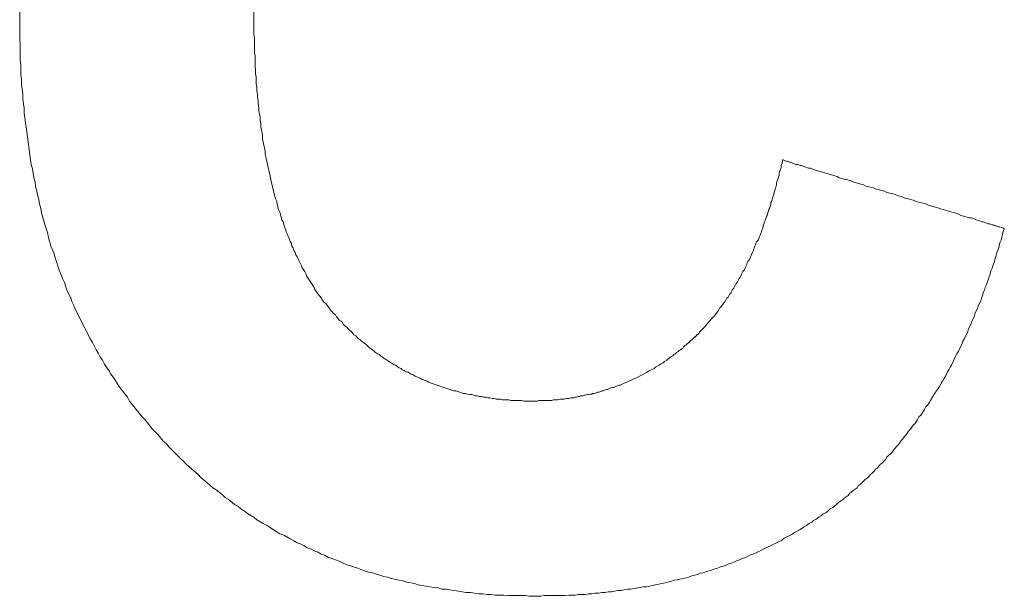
# Model space of a CAD drawing. Header units: millimetres. Extents: x -641 to 119, y -160 to 916.
# Tile 43 of 63: x -420.947 to -419.403, y 558.781 to 559.684. Entities that reach past the tile are written whole.
import ezdxf

# ---------------------------------------------------------------- set-up
doc = ezdxf.new("R2010")
doc.units = ezdxf.units.MM
doc.header["$LTSCALE"] = 32.67
doc.layers.get('0').update_dxf_attribs({"linetype": 'CONTINUOUS'})

msp = doc.modelspace()

# ---------------------------------------------------------------- linework, layer by layer
at = {"color": 7, "linetype": 'Continuous', "lineweight": 0}
for p, q in [((-420.58, 559.7477), (-420.58, 559.6617)), ((-420.947, 559.6527), (-420.947, 559.7027)), ((-420.58, 559.6617), (-420.579, 559.6557)), ((-420.579, 559.6557), (-420.579, 559.6327)), ((-420.946, 559.6457), (-420.947, 559.6527)), ((-420.946, 559.6217), (-420.946, 559.6457)), ((-420.579, 559.6327), (-420.578, 559.6277)), ((-420.578, 559.6277), (-420.578, 559.6107)), ((-420.945, 559.6137), (-420.946, 559.6217)), ((-420.945, 559.5987), (-420.945, 559.6137)), ((-420.578, 559.6107), (-420.577, 559.6057)), ((-420.944, 559.5907), (-420.945, 559.5987)), ((-420.577, 559.6057), (-420.577, 559.5997)), ((-420.577, 559.5997), (-420.576, 559.5947)), ((-420.576, 559.5947), (-420.576, 559.5837)), ((-420.944, 559.5827), (-420.944, 559.5907)), ((-420.943, 559.5757), (-420.944, 559.5827)), ((-420.576, 559.5837), (-420.575, 559.5787)), ((-420.575, 559.5787), (-420.575, 559.5727)), ((-420.942, 559.5677), (-420.943, 559.5757)), ((-420.942, 559.5607), (-420.942, 559.5677)), ((-420.575, 559.5727), (-420.574, 559.5677)), ((-420.574, 559.5677), (-420.574, 559.5627)), ((-420.574, 559.5627), (-420.573, 559.5577)), ((-420.941, 559.5527), (-420.942, 559.5607)), ((-420.94, 559.5457), (-420.941, 559.5527)), ((-420.94, 559.5377), (-420.94, 559.5457)), ((-420.573, 559.5577), (-420.573, 559.5527)), ((-420.573, 559.5527), (-420.572, 559.5467)), ((-420.572, 559.5467), (-420.572, 559.5417)), ((-420.939, 559.5307), (-420.94, 559.5377)), ((-420.938, 559.5227), (-420.939, 559.5307)), ((-420.572, 559.5417), (-420.57, 559.5317)), ((-420.57, 559.5317), (-420.57, 559.5267)), ((-420.936, 559.5087), (-420.938, 559.5227)), ((-420.57, 559.5267), (-420.569, 559.5217)), ((-420.569, 559.5217), (-420.569, 559.5167)), ((-420.569, 559.5167), (-420.568, 559.5117)), ((-420.935, 559.5007), (-420.936, 559.5087)), ((-420.931, 559.4727), (-420.935, 559.5007)), ((-420.568, 559.5117), (-420.567, 559.5077)), ((-420.567, 559.5077), (-420.566, 559.5027)), ((-420.566, 559.5027), (-420.566, 559.4977)), ((-420.566, 559.4977), (-420.564, 559.4877)), ((-420.564, 559.4877), (-420.563, 559.4837)), ((-420.93, 559.4647), (-420.931, 559.4727)), ((-420.563, 559.4837), (-420.562, 559.4787)), ((-420.562, 559.4787), (-420.562, 559.4737)), ((-420.562, 559.4737), (-420.561, 559.4697)), ((-420.561, 559.4697), (-420.559, 559.4597)), ((-420.929, 559.4577), (-420.93, 559.4647)), ((-420.927, 559.4507), (-420.929, 559.4577)), ((-420.559, 559.4597), (-420.558, 559.4557)), ((-420.558, 559.4557), (-420.557, 559.4507)), ((-419.753, 559.4557), (-419.751, 559.4617)), ((-419.753, 559.4527), (-419.753, 559.4557)), ((-419.751, 559.4617), (-419.751, 559.4647)), ((-419.751, 559.4647), (-419.75, 559.4647)), ((-419.75, 559.4647), (-419.746, 559.4627)), ((-419.748, 559.4637), (-419.737, 559.4607)), ((-419.743, 559.4627), (-419.739, 559.4607)), ((-419.737, 559.4607), (-419.73, 559.4577)), ((-419.735, 559.4597), (-419.734, 559.4597)), ((-419.73, 559.4577), (-419.727, 559.4577)), ((-419.727, 559.4577), (-419.723, 559.4557)), ((-419.723, 559.4557), (-419.721, 559.4557)), ((-419.721, 559.4557), (-419.718, 559.4547)), ((-419.718, 559.4547), (-419.716, 559.4537)), ((-419.716, 559.4537), (-419.71, 559.4517)), ((-420.925, 559.4367), (-420.927, 559.4507)), ((-420.557, 559.4507), (-420.556, 559.4467)), ((-420.556, 559.4467), (-420.555, 559.4417)), ((-420.555, 559.4417), (-420.553, 559.4337)), ((-419.76, 559.4287), (-419.756, 559.4407)), ((-419.756, 559.4437), (-419.753, 559.4527)), ((-419.756, 559.4407), (-419.756, 559.4437)), ((-419.71, 559.4517), (-419.707, 559.4517)), ((-419.707, 559.4517), (-419.705, 559.4507)), ((-419.705, 559.4507), (-419.696, 559.4477)), ((-419.696, 559.4477), (-419.692, 559.4467)), ((-419.692, 559.4467), (-419.683, 559.4437)), ((-419.683, 559.4437), (-419.679, 559.4427)), ((-419.679, 559.4427), (-419.676, 559.4417)), ((-419.676, 559.4417), (-419.672, 559.4407)), ((-419.672, 559.4407), (-419.669, 559.4397)), ((-419.669, 559.4397), (-419.665, 559.4387)), ((-419.665, 559.4387), (-419.662, 559.4367)), ((-420.923, 559.4297), (-420.925, 559.4367)), ((-420.922, 559.4227), (-420.923, 559.4297)), ((-420.92, 559.4157), (-420.922, 559.4227)), ((-420.553, 559.4337), (-420.552, 559.4287)), ((-420.552, 559.4287), (-420.55, 559.4207)), ((-419.768, 559.3997), (-419.76, 559.4257)), ((-419.76, 559.4257), (-419.76, 559.4287)), ((-419.662, 559.4367), (-419.654, 559.4347)), ((-419.654, 559.4347), (-419.651, 559.4337)), ((-419.651, 559.4337), (-419.643, 559.4317)), ((-419.643, 559.4317), (-419.639, 559.4297)), ((-419.639, 559.4297), (-419.631, 559.4277)), ((-419.631, 559.4277), (-419.628, 559.4267)), ((-419.628, 559.4267), (-419.624, 559.4257)), ((-419.624, 559.4257), (-419.62, 559.4237)), ((-419.62, 559.4237), (-419.608, 559.4207)), ((-420.919, 559.4097), (-420.92, 559.4157)), ((-420.917, 559.4027), (-420.919, 559.4097)), ((-420.55, 559.4207), (-420.549, 559.4157)), ((-420.549, 559.4157), (-420.546, 559.4037)), ((-419.764, 559.4117), (-419.764, 559.4137)), ((-419.608, 559.4207), (-419.604, 559.4187)), ((-419.604, 559.4187), (-419.599, 559.4177)), ((-419.599, 559.4177), (-419.591, 559.4157)), ((-419.591, 559.4157), (-419.587, 559.4137)), ((-419.587, 559.4137), (-419.575, 559.4107)), ((-419.575, 559.4107), (-419.571, 559.4087)), ((-419.571, 559.4087), (-419.563, 559.4067)), ((-419.563, 559.4067), (-419.559, 559.4047)), ((-420.916, 559.3957), (-420.917, 559.4027)), ((-420.914, 559.3887), (-420.916, 559.3957)), ((-420.546, 559.4037), (-420.544, 559.3997)), ((-420.544, 559.3997), (-420.543, 559.3947)), ((-420.543, 559.3947), (-420.541, 559.3867)), ((-419.771, 559.3887), (-419.769, 559.3947)), ((-419.769, 559.3977), (-419.768, 559.3997)), ((-419.769, 559.3947), (-419.769, 559.3977)), ((-419.559, 559.4047), (-419.554, 559.4037)), ((-419.554, 559.4037), (-419.546, 559.4017)), ((-419.546, 559.4017), (-419.542, 559.3997)), ((-419.542, 559.3997), (-419.526, 559.3957)), ((-419.526, 559.3957), (-419.522, 559.3937)), ((-419.522, 559.3937), (-419.519, 559.3927)), ((-419.519, 559.3927), (-419.507, 559.3897)), ((-420.913, 559.3817), (-420.914, 559.3887)), ((-420.911, 559.3757), (-420.913, 559.3817)), ((-420.541, 559.3867), (-420.539, 559.3827)), ((-420.539, 559.3827), (-420.536, 559.3707)), ((-419.776, 559.3757), (-419.775, 559.3777)), ((-419.775, 559.3777), (-419.772, 559.3867)), ((-419.772, 559.3867), (-419.771, 559.3887)), ((-419.507, 559.3897), (-419.503, 559.3877)), ((-419.503, 559.3877), (-419.499, 559.3867)), ((-419.499, 559.3867), (-419.496, 559.3857)), ((-419.496, 559.3857), (-419.492, 559.3847)), ((-419.492, 559.3847), (-419.489, 559.3837)), ((-419.489, 559.3837), (-419.481, 559.3817)), ((-419.481, 559.3817), (-419.475, 559.3797)), ((-419.475, 559.3797), (-419.471, 559.3777)), ((-419.471, 559.3777), (-419.465, 559.3757)), ((-420.907, 559.3617), (-420.911, 559.3757)), ((-420.905, 559.3557), (-420.907, 559.3617)), ((-420.536, 559.3707), (-420.534, 559.3677)), ((-420.534, 559.3677), (-420.532, 559.3597)), ((-419.782, 559.3567), (-419.779, 559.3677)), ((-419.781, 559.3597), (-419.781, 559.3617)), ((-419.779, 559.3677), (-419.778, 559.3697)), ((-419.778, 559.3697), (-419.776, 559.3757)), ((-419.465, 559.3757), (-419.461, 559.3747)), ((-419.461, 559.3747), (-419.458, 559.3737)), ((-419.458, 559.3737), (-419.455, 559.3737)), ((-419.455, 559.3737), (-419.449, 559.3717)), ((-419.449, 559.3717), (-419.447, 559.3707)), ((-419.447, 559.3707), (-419.433, 559.3667)), ((-419.438, 559.3677), (-419.436, 559.3677)), ((-419.433, 559.3667), (-419.429, 559.3647)), ((-419.429, 559.3647), (-419.426, 559.3647)), ((-419.426, 559.3647), (-419.412, 559.3597)), ((-419.422, 559.3627), (-419.42, 559.3627)), ((-419.418, 559.3617), (-419.417, 559.3617)), ((-419.415, 559.3607), (-419.414, 559.3607)), ((-420.903, 559.3487), (-420.905, 559.3557)), ((-420.902, 559.3427), (-420.903, 559.3487)), ((-420.532, 559.3597), (-420.53, 559.3557)), ((-420.53, 559.3557), (-420.529, 559.3517)), ((-420.529, 559.3517), (-420.527, 559.3477)), ((-420.527, 559.3477), (-420.526, 559.3447)), ((-419.787, 559.3447), (-419.786, 559.3467)), ((-419.786, 559.3467), (-419.785, 559.3497)), ((-419.785, 559.3497), (-419.784, 559.3517)), ((-419.784, 559.3517), (-419.783, 559.3547)), ((-419.783, 559.3547), (-419.782, 559.3567)), ((-419.412, 559.3597), (-419.411, 559.3597)), ((-419.411, 559.3597), (-419.409, 559.3587)), ((-419.408, 559.3587), (-419.407, 559.3587)), ((-419.407, 559.3587), (-419.403, 559.3567)), ((-419.406, 559.3477), (-419.407, 559.3437)), ((-419.405, 559.3527), (-419.406, 559.3477)), ((-419.405, 559.3577), (-419.404, 559.3577)), ((-419.403, 559.3567), (-419.405, 559.3527)), ((-420.9, 559.3357), (-420.902, 559.3427)), ((-420.898, 559.3297), (-420.9, 559.3357)), ((-420.895, 559.3227), (-420.898, 559.3297)), ((-420.526, 559.3447), (-420.524, 559.3407)), ((-420.524, 559.3407), (-420.523, 559.3367)), ((-420.523, 559.3367), (-420.521, 559.3337)), ((-420.521, 559.3337), (-420.52, 559.3297)), ((-420.52, 559.3297), (-420.518, 559.3267)), ((-419.795, 559.3267), (-419.794, 559.3297)), ((-419.794, 559.3297), (-419.793, 559.3317)), ((-419.793, 559.3317), (-419.792, 559.3347)), ((-419.792, 559.3347), (-419.791, 559.3367)), ((-419.791, 559.3367), (-419.789, 559.3387)), ((-419.789, 559.3387), (-419.787, 559.3447)), ((-419.411, 559.3297), (-419.412, 559.3257)), ((-419.41, 559.3347), (-419.411, 559.3297)), ((-419.408, 559.3387), (-419.41, 559.3347)), ((-419.407, 559.3437), (-419.408, 559.3387)), ((-420.893, 559.3167), (-420.895, 559.3227)), ((-420.891, 559.3097), (-420.893, 559.3167)), ((-420.518, 559.3267), (-420.517, 559.3227)), ((-420.517, 559.3227), (-420.515, 559.3197)), ((-420.515, 559.3197), (-420.514, 559.3157)), ((-420.514, 559.3157), (-420.512, 559.3127)), ((-419.801, 559.3127), (-419.8, 559.3147)), ((-419.8, 559.3147), (-419.799, 559.3177)), ((-419.799, 559.3177), (-419.797, 559.3217)), ((-419.797, 559.3217), (-419.796, 559.3247)), ((-419.796, 559.3247), (-419.795, 559.3267)), ((-419.415, 559.3167), (-419.417, 559.3117)), ((-419.414, 559.3207), (-419.415, 559.3167)), ((-419.412, 559.3257), (-419.414, 559.3207)), ((-420.885, 559.2917), (-420.891, 559.3097)), ((-420.512, 559.3127), (-420.51, 559.3087)), ((-420.51, 559.3087), (-420.509, 559.3057)), ((-420.509, 559.3057), (-420.507, 559.3027)), ((-420.507, 559.3027), (-420.505, 559.2987)), ((-420.505, 559.2987), (-420.504, 559.2957)), ((-419.809, 559.2967), (-419.807, 559.3007)), ((-419.807, 559.3007), (-419.806, 559.3037)), ((-419.806, 559.3037), (-419.805, 559.3057)), ((-419.805, 559.3057), (-419.803, 559.3077)), ((-419.803, 559.3077), (-419.802, 559.3097)), ((-419.802, 559.3097), (-419.801, 559.3127)), ((-419.421, 559.2987), (-419.422, 559.2947)), ((-419.419, 559.3037), (-419.421, 559.2987)), ((-419.417, 559.3117), (-419.419, 559.3037)), ((-420.882, 559.2847), (-420.885, 559.2917)), ((-420.88, 559.2787), (-420.882, 559.2847)), ((-420.504, 559.2957), (-420.5, 559.2897)), ((-420.5, 559.2897), (-420.498, 559.2857)), ((-420.498, 559.2857), (-420.497, 559.2827)), ((-419.816, 559.2827), (-419.815, 559.2857)), ((-419.815, 559.2857), (-419.813, 559.2897)), ((-419.813, 559.2897), (-419.811, 559.2917)), ((-419.811, 559.2917), (-419.81, 559.2937)), ((-419.81, 559.2937), (-419.809, 559.2967)), ((-419.425, 559.2857), (-419.427, 559.2817)), ((-419.424, 559.2907), (-419.425, 559.2857)), ((-419.422, 559.2947), (-419.424, 559.2907)), ((-420.877, 559.2727), (-420.88, 559.2787)), ((-420.873, 559.2607), (-420.877, 559.2727)), ((-420.497, 559.2827), (-420.485, 559.2647)), ((-419.827, 559.2637), (-419.824, 559.2697)), ((-419.824, 559.2697), (-419.822, 559.2727)), ((-419.822, 559.2727), (-419.819, 559.2787)), ((-419.819, 559.2787), (-419.817, 559.2807)), ((-419.817, 559.2807), (-419.816, 559.2827)), ((-419.431, 559.2687), (-419.433, 559.2647)), ((-419.43, 559.2727), (-419.431, 559.2687)), ((-419.428, 559.2777), (-419.43, 559.2727)), ((-419.427, 559.2817), (-419.428, 559.2777)), ((-420.867, 559.2487), (-420.873, 559.2607)), ((-420.485, 559.2647), (-420.484, 559.2617)), ((-420.484, 559.2617), (-420.478, 559.2527)), ((-420.478, 559.2527), (-420.476, 559.2507)), ((-419.836, 559.2497), (-419.834, 559.2537)), ((-419.834, 559.2537), (-419.832, 559.2557)), ((-419.832, 559.2557), (-419.829, 559.2617)), ((-419.829, 559.2617), (-419.827, 559.2637)), ((-419.436, 559.2567), (-419.437, 559.2517)), ((-419.434, 559.2607), (-419.436, 559.2567)), ((-419.433, 559.2647), (-419.434, 559.2607)), ((-420.865, 559.2427), (-420.867, 559.2487)), ((-420.862, 559.2367), (-420.865, 559.2427)), ((-420.476, 559.2507), (-420.47, 559.2417)), ((-420.47, 559.2417), (-420.467, 559.2397)), ((-420.467, 559.2397), (-420.463, 559.2337)), ((-419.847, 559.2347), (-419.842, 559.2417)), ((-419.846, 559.2367), (-419.844, 559.2377)), ((-419.842, 559.2417), (-419.84, 559.2437)), ((-419.84, 559.2437), (-419.838, 559.2477)), ((-419.838, 559.2477), (-419.836, 559.2497)), ((-419.44, 559.2437), (-419.444, 559.2357)), ((-419.439, 559.2477), (-419.44, 559.2437)), ((-419.437, 559.2517), (-419.439, 559.2477)), ((-420.86, 559.2307), (-420.862, 559.2367)), ((-420.845, 559.2007), (-420.86, 559.2307)), ((-420.463, 559.2337), (-420.461, 559.2317)), ((-420.461, 559.2317), (-420.459, 559.2287)), ((-420.459, 559.2287), (-420.457, 559.2267)), ((-420.457, 559.2267), (-420.455, 559.2237)), ((-420.455, 559.2237), (-420.452, 559.2217)), ((-420.452, 559.2217), (-420.45, 559.2187)), ((-419.858, 559.2197), (-419.853, 559.2267)), ((-419.856, 559.2237), (-419.854, 559.2247)), ((-419.853, 559.2267), (-419.851, 559.2287)), ((-419.851, 559.2287), (-419.849, 559.2327)), ((-419.849, 559.2327), (-419.847, 559.2347)), ((-419.449, 559.2237), (-419.45, 559.2197)), ((-419.445, 559.2317), (-419.449, 559.2237)), ((-419.444, 559.2357), (-419.445, 559.2317)), ((-420.45, 559.2187), (-420.448, 559.2167)), ((-420.448, 559.2167), (-420.446, 559.2137)), ((-420.446, 559.2137), (-420.443, 559.2117)), ((-420.443, 559.2117), (-420.441, 559.2097)), ((-420.441, 559.2097), (-420.439, 559.2067)), ((-420.439, 559.2067), (-420.437, 559.2047)), ((-419.873, 559.2027), (-419.869, 559.2077)), ((-419.869, 559.2077), (-419.864, 559.2127)), ((-419.864, 559.2127), (-419.863, 559.2147)), ((-419.863, 559.2147), (-419.858, 559.2197)), ((-419.455, 559.2077), (-419.459, 559.1997)), ((-419.454, 559.2117), (-419.455, 559.2077)), ((-419.45, 559.2197), (-419.454, 559.2117)), ((-420.842, 559.1957), (-420.845, 559.2007)), ((-420.836, 559.1837), (-420.842, 559.1957)), ((-420.437, 559.2047), (-420.434, 559.2027)), ((-420.434, 559.2027), (-420.432, 559.1997)), ((-420.432, 559.1997), (-420.43, 559.1977)), ((-420.43, 559.1977), (-420.427, 559.1957)), ((-420.427, 559.1957), (-420.425, 559.1937)), ((-420.425, 559.1937), (-420.423, 559.1907)), ((-420.423, 559.1907), (-420.42, 559.1887)), ((-419.89, 559.1857), (-419.882, 559.1927)), ((-419.888, 559.1867), (-419.884, 559.1917)), ((-419.882, 559.1927), (-419.881, 559.1947)), ((-419.881, 559.1947), (-419.873, 559.2027)), ((-419.872, 559.2047), (-419.87, 559.2057)), ((-419.46, 559.1957), (-419.466, 559.1837)), ((-419.459, 559.1997), (-419.46, 559.1957)), ((-420.833, 559.1787), (-420.836, 559.1837)), ((-420.827, 559.1667), (-420.833, 559.1787)), ((-420.42, 559.1887), (-420.416, 559.1847)), ((-420.416, 559.1847), (-420.413, 559.1827)), ((-420.413, 559.1827), (-420.411, 559.1807)), ((-420.411, 559.1807), (-420.408, 559.1787)), ((-420.408, 559.1787), (-420.406, 559.1767)), ((-420.406, 559.1767), (-420.403, 559.1747)), ((-419.902, 559.1747), (-419.9, 559.1767)), ((-419.9, 559.1767), (-419.898, 559.1777)), ((-419.898, 559.1777), (-419.89, 559.1857)), ((-419.469, 559.1767), (-419.475, 559.1647)), ((-419.468, 559.1807), (-419.469, 559.1767)), ((-419.466, 559.1837), (-419.468, 559.1807)), ((-420.824, 559.1617), (-420.827, 559.1667)), ((-420.821, 559.1557), (-420.824, 559.1617)), ((-420.403, 559.1747), (-420.399, 559.1707)), ((-420.399, 559.1707), (-420.396, 559.1687)), ((-420.396, 559.1687), (-420.394, 559.1667)), ((-420.394, 559.1667), (-420.391, 559.1647)), ((-420.391, 559.1647), (-420.389, 559.1627)), ((-420.389, 559.1627), (-420.386, 559.1607)), ((-420.386, 559.1607), (-420.383, 559.1597)), ((-420.383, 559.1597), (-420.381, 559.1577)), ((-419.923, 559.1577), (-419.921, 559.1597)), ((-419.921, 559.1597), (-419.919, 559.1607)), ((-419.919, 559.1607), (-419.917, 559.1627)), ((-419.917, 559.1627), (-419.915, 559.1637)), ((-419.915, 559.1637), (-419.913, 559.1657)), ((-419.913, 559.1657), (-419.911, 559.1667)), ((-419.911, 559.1667), (-419.909, 559.1687)), ((-419.909, 559.1687), (-419.907, 559.1697)), ((-419.907, 559.1697), (-419.906, 559.1717)), ((-419.906, 559.1717), (-419.904, 559.1737)), ((-419.904, 559.1737), (-419.902, 559.1747)), ((-419.477, 559.1617), (-419.481, 559.1537)), ((-419.475, 559.1647), (-419.477, 559.1617)), ((-420.817, 559.1507), (-420.821, 559.1557)), ((-420.814, 559.1447), (-420.817, 559.1507)), ((-420.811, 559.1397), (-420.814, 559.1447)), ((-420.381, 559.1577), (-420.378, 559.1557)), ((-420.378, 559.1557), (-420.376, 559.1537)), ((-420.376, 559.1537), (-420.373, 559.1517)), ((-420.373, 559.1517), (-420.371, 559.1507)), ((-420.371, 559.1507), (-420.365, 559.1467)), ((-420.365, 559.1467), (-420.363, 559.1457)), ((-420.363, 559.1457), (-420.36, 559.1437)), ((-419.944, 559.1427), (-419.942, 559.1447)), ((-419.942, 559.1447), (-419.938, 559.1467)), ((-419.938, 559.1467), (-419.936, 559.1487)), ((-419.936, 559.1487), (-419.932, 559.1507)), ((-419.932, 559.1507), (-419.927, 559.1557)), ((-419.927, 559.1557), (-419.923, 559.1577)), ((-419.482, 559.1507), (-419.486, 559.1427)), ((-419.481, 559.1537), (-419.482, 559.1507)), ((-420.807, 559.1347), (-420.811, 559.1397)), ((-420.804, 559.1287), (-420.807, 559.1347)), ((-420.36, 559.1437), (-420.357, 559.1427)), ((-420.357, 559.1427), (-420.355, 559.1407)), ((-420.355, 559.1407), (-420.352, 559.1387)), ((-420.352, 559.1387), (-420.349, 559.1377)), ((-420.349, 559.1377), (-420.347, 559.1357)), ((-420.347, 559.1357), (-420.344, 559.1347)), ((-420.344, 559.1347), (-420.341, 559.1327)), ((-420.341, 559.1327), (-420.338, 559.1317)), ((-420.338, 559.1317), (-420.336, 559.1307)), ((-420.336, 559.1307), (-420.333, 559.1287)), ((-419.981, 559.1227), (-419.963, 559.1317)), ((-419.963, 559.1317), (-419.961, 559.1337)), ((-419.961, 559.1337), (-419.957, 559.1357)), ((-419.957, 559.1357), (-419.954, 559.1367)), ((-419.954, 559.1367), (-419.952, 559.1377)), ((-419.952, 559.1377), (-419.95, 559.1397)), ((-419.95, 559.1397), (-419.944, 559.1427)), ((-419.492, 559.1327), (-419.496, 559.1247)), ((-419.49, 559.1357), (-419.492, 559.1327)), ((-419.488, 559.1397), (-419.49, 559.1357)), ((-419.486, 559.1427), (-419.488, 559.1397)), ((-420.8, 559.1237), (-420.804, 559.1287)), ((-420.797, 559.1187), (-420.8, 559.1237)), ((-420.793, 559.1127), (-420.797, 559.1187)), ((-420.333, 559.1287), (-420.33, 559.1277)), ((-420.33, 559.1277), (-420.327, 559.1257)), ((-420.327, 559.1257), (-420.325, 559.1247)), ((-420.325, 559.1247), (-420.319, 559.1227)), ((-420.319, 559.1227), (-420.316, 559.1207)), ((-420.316, 559.1207), (-420.31, 559.1187)), ((-420.31, 559.1187), (-420.308, 559.1177)), ((-420.308, 559.1177), (-420.305, 559.1157)), ((-420.305, 559.1157), (-420.266, 559.1027)), ((-420.005, 559.1117), (-419.999, 559.1147)), ((-419.999, 559.1147), (-419.996, 559.1157)), ((-419.996, 559.1157), (-419.984, 559.1217)), ((-419.984, 559.1217), (-419.981, 559.1227)), ((-419.502, 559.1147), (-419.504, 559.1107)), ((-419.5, 559.1177), (-419.502, 559.1147)), ((-419.498, 559.1217), (-419.5, 559.1177)), ((-419.496, 559.1247), (-419.498, 559.1217)), ((-420.79, 559.1077), (-420.793, 559.1127)), ((-420.778, 559.0927), (-420.79, 559.1077)), ((-420.266, 559.1027), (-420.263, 559.1027)), ((-420.263, 559.1027), (-420.251, 559.0987)), ((-420.251, 559.0987), (-420.248, 559.0987)), ((-420.248, 559.0987), (-420.245, 559.0977)), ((-420.05, 559.0977), (-420.048, 559.0987)), ((-420.048, 559.0987), (-420.046, 559.0987)), ((-420.046, 559.0987), (-420.043, 559.0997)), ((-420.043, 559.0997), (-420.041, 559.1007)), ((-420.041, 559.1007), (-420.039, 559.1007)), ((-420.039, 559.1007), (-420.027, 559.1047)), ((-420.034, 559.1027), (-420.032, 559.1027)), ((-420.027, 559.1047), (-420.025, 559.1047)), ((-420.025, 559.1047), (-420.021, 559.1067)), ((-420.021, 559.1067), (-420.018, 559.1077)), ((-420.018, 559.1077), (-420.016, 559.1077)), ((-420.016, 559.1077), (-420.01, 559.1107)), ((-420.01, 559.1107), (-420.007, 559.1117)), ((-420.007, 559.1117), (-420.005, 559.1117)), ((-419.511, 559.1007), (-419.513, 559.0977)), ((-419.508, 559.1047), (-419.511, 559.1007)), ((-419.504, 559.1107), (-419.508, 559.1047)), ((-420.775, 559.0867), (-420.778, 559.0927)), ((-420.755, 559.0617), (-420.775, 559.0867)), ((-420.245, 559.0977), (-420.241, 559.0967)), ((-420.241, 559.0967), (-420.238, 559.0967)), ((-420.238, 559.0967), (-420.232, 559.0947)), ((-420.232, 559.0947), (-420.229, 559.0947)), ((-420.229, 559.0947), (-420.226, 559.0937)), ((-420.226, 559.0937), (-420.222, 559.0937)), ((-420.222, 559.0937), (-420.219, 559.0927)), ((-420.219, 559.0927), (-420.216, 559.0927)), ((-420.216, 559.0927), (-420.213, 559.0917)), ((-420.213, 559.0917), (-420.21, 559.0917)), ((-420.21, 559.0917), (-420.206, 559.0907)), ((-420.206, 559.0907), (-420.203, 559.0907)), ((-420.203, 559.0907), (-420.2, 559.0897)), ((-420.2, 559.0897), (-420.193, 559.0897)), ((-420.193, 559.0897), (-420.19, 559.0887)), ((-420.19, 559.0887), (-420.18, 559.0887)), ((-420.18, 559.0887), (-420.177, 559.0877)), ((-420.177, 559.0877), (-420.16, 559.0877)), ((-420.16, 559.0877), (-420.156, 559.0867)), ((-420.156, 559.0867), (-420.135, 559.0867)), ((-420.135, 559.0867), (-420.133, 559.0877)), ((-420.133, 559.0877), (-420.113, 559.0877)), ((-420.113, 559.0877), (-420.11, 559.0887)), ((-420.11, 559.0887), (-420.103, 559.0887)), ((-420.103, 559.0887), (-420.1, 559.0897)), ((-420.1, 559.0897), (-420.093, 559.0897)), ((-420.093, 559.0897), (-420.09, 559.0907)), ((-420.09, 559.0907), (-420.086, 559.0907)), ((-420.086, 559.0907), (-420.083, 559.0917)), ((-420.083, 559.0917), (-420.078, 559.0917)), ((-420.078, 559.0917), (-420.076, 559.0927)), ((-420.076, 559.0927), (-420.074, 559.0927)), ((-420.074, 559.0927), (-420.071, 559.0937)), ((-420.071, 559.0937), (-420.069, 559.0937)), ((-420.069, 559.0937), (-420.067, 559.0947)), ((-420.067, 559.0947), (-420.064, 559.0947)), ((-420.064, 559.0947), (-420.062, 559.0957)), ((-420.062, 559.0957), (-420.06, 559.0957)), ((-420.06, 559.0957), (-420.057, 559.0967)), ((-420.057, 559.0967), (-420.055, 559.0967)), ((-420.055, 559.0967), (-420.053, 559.0977)), ((-420.053, 559.0977), (-420.05, 559.0977)), ((-419.521, 559.0837), (-419.523, 559.0807)), ((-419.519, 559.0877), (-419.521, 559.0837)), ((-419.515, 559.0937), (-419.519, 559.0877)), ((-419.513, 559.0977), (-419.515, 559.0937)), ((-419.528, 559.0737), (-419.534, 559.0647)), ((-419.526, 559.0777), (-419.528, 559.0737)), ((-419.523, 559.0807), (-419.526, 559.0777)), ((-420.751, 559.0577), (-420.755, 559.0617)), ((-420.739, 559.0427), (-420.751, 559.0577)), ((-419.543, 559.0517), (-419.546, 559.0487)), ((-419.539, 559.0577), (-419.543, 559.0517)), ((-419.537, 559.0617), (-419.539, 559.0577)), ((-419.534, 559.0647), (-419.537, 559.0617)), ((-420.73, 559.0337), (-420.739, 559.0427)), ((-419.553, 559.0397), (-419.557, 559.0337)), ((-419.55, 559.0427), (-419.553, 559.0397)), ((-419.546, 559.0487), (-419.55, 559.0427)), ((-420.722, 559.0237), (-420.73, 559.0337)), ((-420.717, 559.0197), (-420.722, 559.0237)), ((-419.565, 559.0247), (-419.569, 559.0187)), ((-419.562, 559.0277), (-419.565, 559.0247)), ((-419.56, 559.0307), (-419.562, 559.0277)), ((-419.557, 559.0337), (-419.56, 559.0307)), ((-420.713, 559.0147), (-420.717, 559.0197)), ((-420.695, 558.9967), (-420.713, 559.0147)), ((-419.579, 559.0067), (-419.587, 558.9987)), ((-419.577, 559.0097), (-419.579, 559.0067)), ((-419.574, 559.0127), (-419.577, 559.0097)), ((-419.572, 559.0157), (-419.574, 559.0127)), ((-419.569, 559.0187), (-419.572, 559.0157)), ((-420.69, 558.9927), (-420.695, 558.9967)), ((-420.686, 558.9877), (-420.69, 558.9927)), ((-419.592, 558.9927), (-419.594, 558.9897)), ((-419.589, 558.9957), (-419.592, 558.9927)), ((-419.587, 558.9987), (-419.589, 558.9957)), ((-420.681, 558.9837), (-420.686, 558.9877)), ((-420.677, 558.9797), (-420.681, 558.9837)), ((-420.667, 558.9717), (-420.677, 558.9797)), ((-419.607, 558.9767), (-419.61, 558.9737)), ((-419.605, 558.9797), (-419.607, 558.9767)), ((-419.602, 558.9817), (-419.605, 558.9797)), ((-419.6, 558.9847), (-419.602, 558.9817)), ((-419.597, 558.9877), (-419.6, 558.9847)), ((-419.594, 558.9897), (-419.597, 558.9877)), ((-420.663, 558.9667), (-420.667, 558.9717)), ((-420.653, 558.9587), (-420.663, 558.9667)), ((-419.621, 558.9637), (-419.629, 558.9557)), ((-419.618, 558.9657), (-419.621, 558.9637)), ((-419.615, 558.9687), (-419.618, 558.9657)), ((-419.613, 558.9717), (-419.615, 558.9687)), ((-419.61, 558.9737), (-419.613, 558.9717)), ((-420.649, 558.9547), (-420.653, 558.9587)), ((-420.644, 558.9507), (-420.649, 558.9547)), ((-420.639, 558.9477), (-420.644, 558.9507)), ((-420.629, 558.9397), (-420.639, 558.9477)), ((-419.643, 558.9437), (-419.646, 558.9417)), ((-419.64, 558.9467), (-419.643, 558.9437)), ((-419.634, 558.9507), (-419.64, 558.9467)), ((-419.632, 558.9537), (-419.634, 558.9507)), ((-419.629, 558.9557), (-419.632, 558.9537)), ((-420.625, 558.9357), (-420.629, 558.9397)), ((-420.62, 558.9327), (-420.625, 558.9357)), ((-420.61, 558.9247), (-420.62, 558.9327)), ((-419.657, 558.9317), (-419.663, 558.9277)), ((-419.654, 558.9347), (-419.657, 558.9317)), ((-419.648, 558.9387), (-419.654, 558.9347)), ((-419.646, 558.9417), (-419.648, 558.9387)), ((-420.605, 558.9217), (-420.61, 558.9247)), ((-420.6, 558.9177), (-420.605, 558.9217)), ((-420.595, 558.9147), (-420.6, 558.9177)), ((-420.59, 558.9107), (-420.595, 558.9147)), ((-419.679, 558.9147), (-419.683, 558.9117)), ((-419.676, 558.9177), (-419.679, 558.9147)), ((-419.672, 558.9197), (-419.676, 558.9177)), ((-419.669, 558.9227), (-419.672, 558.9197)), ((-419.666, 558.9247), (-419.669, 558.9227)), ((-419.663, 558.9277), (-419.666, 558.9247)), ((-420.58, 558.9047), (-420.59, 558.9107)), ((-420.575, 558.9007), (-420.58, 558.9047)), ((-420.565, 558.8947), (-420.575, 558.9007)), ((-419.702, 558.8997), (-419.705, 558.8967)), ((-419.698, 558.9017), (-419.702, 558.8997)), ((-419.694, 558.9047), (-419.698, 558.9017)), ((-419.69, 558.9067), (-419.694, 558.9047)), ((-419.687, 558.9097), (-419.69, 558.9067)), ((-419.683, 558.9117), (-419.687, 558.9097)), ((-420.559, 558.8917), (-420.565, 558.8947)), ((-420.554, 558.8887), (-420.559, 558.8917)), ((-420.549, 558.8847), (-420.554, 558.8887)), ((-420.539, 558.8787), (-420.549, 558.8847)), ((-419.724, 558.8847), (-419.732, 558.8807)), ((-419.72, 558.8877), (-419.724, 558.8847)), ((-419.717, 558.8897), (-419.72, 558.8877)), ((-419.713, 558.8917), (-419.717, 558.8897)), ((-419.709, 558.8947), (-419.713, 558.8917)), ((-419.705, 558.8967), (-419.709, 558.8947)), ((-420.533, 558.8767), (-420.539, 558.8787)), ((-420.523, 558.8707), (-420.533, 558.8767)), ((-420.517, 558.8677), (-420.523, 558.8707)), ((-420.512, 558.8647), (-420.517, 558.8677)), ((-419.752, 558.8687), (-419.792, 558.8487)), ((-419.748, 558.8717), (-419.752, 558.8687)), ((-419.736, 558.8777), (-419.748, 558.8717)), ((-419.732, 558.8807), (-419.736, 558.8777)), ((-420.507, 558.8627), (-420.512, 558.8647)), ((-420.501, 558.8597), (-420.507, 558.8627)), ((-420.496, 558.8567), (-420.501, 558.8597)), ((-420.49, 558.8547), (-420.496, 558.8567)), ((-420.485, 558.8517), (-420.49, 558.8547)), ((-420.479, 558.8497), (-420.485, 558.8517)), ((-420.474, 558.8467), (-420.479, 558.8497)), ((-420.468, 558.8447), (-420.474, 558.8467)), ((-420.463, 558.8417), (-420.468, 558.8447)), ((-420.457, 558.8397), (-420.463, 558.8417)), ((-420.452, 558.8377), (-420.457, 558.8397)), ((-420.446, 558.8357), (-420.452, 558.8377)), ((-420.44, 558.8327), (-420.446, 558.8357)), ((-419.822, 558.8367), (-419.826, 558.8347)), ((-419.818, 558.8377), (-419.822, 558.8367)), ((-419.814, 558.8397), (-419.818, 558.8377)), ((-419.809, 558.8417), (-419.814, 558.8397)), ((-419.801, 558.8457), (-419.809, 558.8417)), ((-419.797, 558.8467), (-419.801, 558.8457)), ((-419.792, 558.8487), (-419.797, 558.8467)), ((-420.435, 558.8307), (-420.44, 558.8327)), ((-420.417, 558.8247), (-420.435, 558.8307)), ((-420.412, 558.8227), (-420.417, 558.8247)), ((-420.4, 558.8187), (-420.412, 558.8227)), ((-419.862, 558.8217), (-419.87, 558.8197)), ((-419.857, 558.8237), (-419.862, 558.8217)), ((-419.853, 558.8247), (-419.857, 558.8237)), ((-419.848, 558.8267), (-419.853, 558.8247)), ((-419.844, 558.8277), (-419.848, 558.8267)), ((-419.839, 558.8297), (-419.844, 558.8277)), ((-419.835, 558.8317), (-419.839, 558.8297)), ((-419.831, 558.8327), (-419.835, 558.8317)), ((-419.826, 558.8347), (-419.831, 558.8327)), ((-420.394, 558.8177), (-420.4, 558.8187)), ((-420.376, 558.8117), (-420.394, 558.8177)), ((-420.37, 558.8107), (-420.376, 558.8117)), ((-420.364, 558.8087), (-420.37, 558.8107)), ((-420.359, 558.8077), (-420.364, 558.8087)), ((-420.352, 558.8057), (-420.359, 558.8077)), ((-420.346, 558.8047), (-420.352, 558.8057)), ((-420.34, 558.8027), (-420.346, 558.8047)), ((-419.921, 558.8057), (-419.926, 558.8037)), ((-419.916, 558.8067), (-419.921, 558.8057)), ((-419.912, 558.8077), (-419.916, 558.8067)), ((-419.902, 558.8097), (-419.912, 558.8077)), ((-419.898, 558.8107), (-419.902, 558.8097)), ((-419.893, 558.8127), (-419.898, 558.8107)), ((-419.889, 558.8137), (-419.893, 558.8127)), ((-419.884, 558.8147), (-419.889, 558.8137)), ((-419.88, 558.8167), (-419.884, 558.8147)), ((-419.875, 558.8177), (-419.88, 558.8167)), ((-419.87, 558.8197), (-419.875, 558.8177)), ((-420.328, 558.8007), (-420.34, 558.8027)), ((-420.322, 558.7987), (-420.328, 558.8007)), ((-420.304, 558.7957), (-420.322, 558.7987)), ((-420.297, 558.7947), (-420.304, 558.7957)), ((-420.291, 558.7937), (-420.297, 558.7947)), ((-420.285, 558.7917), (-420.291, 558.7937)), ((-420.278, 558.7917), (-420.285, 558.7917)), ((-420.266, 558.7897), (-420.278, 558.7917)), ((-420.259, 558.7887), (-420.266, 558.7897)), ((-420.009, 558.7897), (-420.019, 558.7877)), ((-420.004, 558.7897), (-420.009, 558.7897)), ((-419.994, 558.7917), (-420.004, 558.7897)), ((-419.989, 558.7917), (-419.994, 558.7917)), ((-419.969, 558.7957), (-419.989, 558.7917)), ((-419.964, 558.7957), (-419.969, 558.7957)), ((-419.959, 558.7967), (-419.964, 558.7957)), ((-419.955, 558.7977), (-419.959, 558.7967)), ((-419.935, 558.8017), (-419.955, 558.7977)), ((-419.931, 558.8027), (-419.935, 558.8017)), ((-419.926, 558.8037), (-419.931, 558.8027)), ((-420.247, 558.7867), (-420.259, 558.7887)), ((-420.24, 558.7867), (-420.247, 558.7867)), ((-420.234, 558.7857), (-420.24, 558.7867)), ((-420.227, 558.7847), (-420.234, 558.7857)), ((-420.221, 558.7847), (-420.227, 558.7847)), ((-420.214, 558.7837), (-420.221, 558.7847)), ((-420.208, 558.7837), (-420.214, 558.7837)), ((-420.201, 558.7827), (-420.208, 558.7837)), ((-420.188, 558.7827), (-420.201, 558.7827)), ((-420.181, 558.7817), (-420.188, 558.7827)), ((-420.154, 558.7817), (-420.181, 558.7817)), ((-420.148, 558.7807), (-420.154, 558.7817)), ((-420.13, 558.7807), (-420.148, 558.7807)), ((-420.124, 558.7817), (-420.13, 558.7807)), ((-420.092, 558.7817), (-420.124, 558.7817)), ((-420.086, 558.7827), (-420.092, 558.7817)), ((-420.076, 558.7827), (-420.086, 558.7827)), ((-420.071, 558.7837), (-420.076, 558.7827)), ((-420.06, 558.7837), (-420.071, 558.7837)), ((-420.055, 558.7847), (-420.06, 558.7837)), ((-420.05, 558.7847), (-420.055, 558.7847)), ((-420.045, 558.7857), (-420.05, 558.7847)), ((-420.039, 558.7857), (-420.045, 558.7857)), ((-420.034, 558.7867), (-420.039, 558.7857)), ((-420.029, 558.7867), (-420.034, 558.7867)), ((-420.024, 558.7877), (-420.029, 558.7867)), ((-420.019, 558.7877), (-420.024, 558.7877))]:
    msp.add_line(p, q, dxfattribs=at)

doc.saveas('drawing.dxf')
